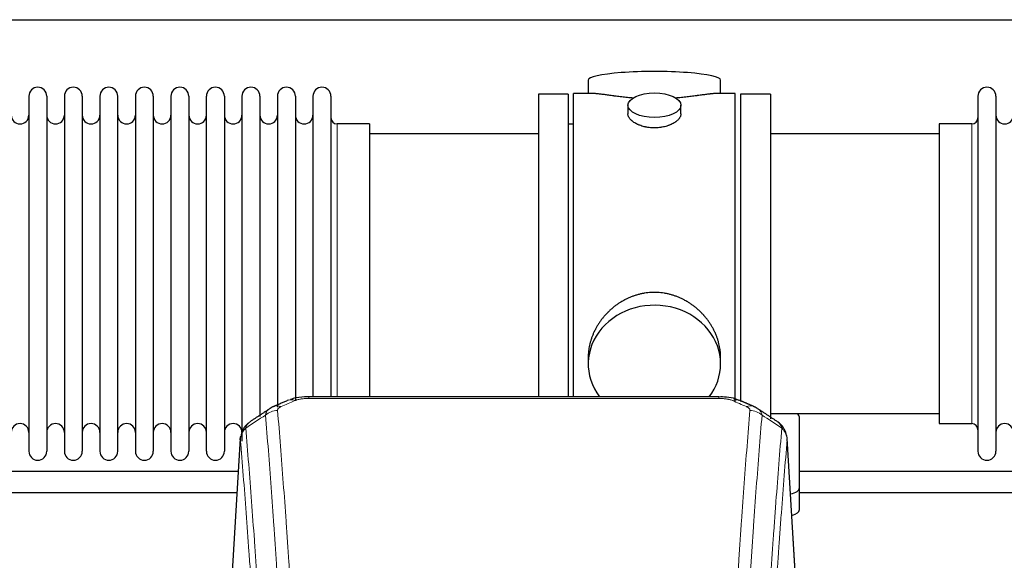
# Model space of a CAD drawing. Header units: inches. Extents: x 0 to 23760, y -13 to 16800.
# Tile 175 of 204: x 17453 to 18013, y 14477 to 14785. Entities that reach past the tile are written whole.
import ezdxf

# ---------------------------------------------------------------- set-up
doc = ezdxf.new("R2010")
doc.units = ezdxf.units.IN
doc.layers.add('254', color=7, linetype='Continuous', true_color=0xffffff)

msp = doc.modelspace()

# ---------------------------------------------------------------- linework, layer by layer
at = {"layer": '254', "color": 2, "linetype": 'Continuous', "lineweight": 25}
for p, q in [((16194.723, 14784.567), (19554.178, 14784.567)), ((17776.583, 14750.225), (17776.583, 14742.604)), ((17851.862, 14742.604), (17851.862, 14750.225)), ((17458.423, 14741.074), (17458.423, 14539.274)), ((17468.623, 14741.074), (17468.623, 14539.274)), ((17478.623, 14741.074), (17478.623, 14539.274)), ((17488.823, 14741.074), (17488.823, 14539.274)), ((17498.823, 14741.074), (17498.823, 14539.274)), ((17509.023, 14539.274), (17509.023, 14741.074)), ((17519.023, 14741.074), (17519.023, 14539.274)), ((17529.223, 14741.074), (17529.223, 14539.274)), ((17539.223, 14741.074), (17539.223, 14686.765)), ((17549.423, 14741.074), (17549.423, 14686.765)), ((17559.423, 14686.765), (17559.423, 14741.074)), ((17569.623, 14741.074), (17569.623, 14686.765)), ((17579.623, 14741.074), (17579.623, 14686.765)), ((17589.823, 14741.074), (17589.823, 14686.765)), ((17599.823, 14741.074), (17599.823, 14686.765)), ((17610.023, 14741.074), (17610.023, 14686.765)), ((17620.023, 14741.074), (17620.023, 14686.765)), ((17630.223, 14741.074), (17630.223, 14686.765)), ((17748.223, 14742.174), (17748.223, 14640.174)), ((17765.223, 14742.174), (17748.223, 14742.174)), ((17765.223, 14742.174), (17765.223, 14640.174)), ((17768.223, 14640.174), (17768.223, 14742.604)), ((17779.569, 14742.604), (17768.223, 14742.604)), ((17860.223, 14742.604), (17848.926, 14742.604)), ((17860.223, 14640.174), (17860.223, 14742.604)), ((17863.223, 14742.174), (17863.223, 14567.584)), ((17880.223, 14742.174), (17863.223, 14742.174)), ((17880.223, 14742.174), (17880.223, 14557.643)), ((17998.223, 14741.074), (17998.223, 14539.274)), ((18008.423, 14741.074), (18008.423, 14539.274)), ((17799.175, 14735.972), (17799.175, 14731.007)), ((17829.27, 14731.029), (17829.27, 14735.972)), ((17652.223, 14725.324), (17633.723, 14725.324)), ((17652.223, 14725.324), (17652.223, 14679.492)), ((17768.223, 14725.174), (17765.223, 14725.174)), ((17976.223, 14725.324), (17976.223, 14555.024)), ((17994.723, 14725.324), (17976.223, 14725.324)), ((17748.223, 14719.674), (17652.223, 14719.674)), ((17976.223, 14719.674), (17880.223, 14719.674)), ((17539.223, 14686.765), (17539.223, 14539.274)), ((17549.423, 14686.765), (17549.423, 14539.274)), ((17559.423, 14539.274), (17559.423, 14686.765)), ((17569.623, 14686.765), (17569.623, 14539.274)), ((17579.623, 14686.765), (17579.623, 14545.016)), ((17589.823, 14686.765), (17589.823, 14559.006)), ((17599.823, 14686.765), (17599.823, 14564.291)), ((17610.023, 14686.765), (17610.023, 14567.984)), ((17620.023, 14686.765), (17620.023, 14570.255)), ((17630.223, 14686.765), (17630.223, 14570.255)), ((17652.223, 14679.492), (17652.223, 14570.255)), ((17748.223, 14640.174), (17748.223, 14570.256)), ((17765.223, 14640.174), (17765.223, 14570.256)), ((17768.223, 14570.254), (17768.223, 14640.174)), ((17860.223, 14567.575), (17860.223, 14640.174)), ((17776.583, 14592.945), (17776.583, 14588.92)), ((17851.862, 14588.92), (17851.862, 14592.944)), ((17850.809, 14570.259), (17617.636, 14570.259)), ((17880.223, 14560.674), (17976.223, 14560.674)), ((17896.723, 14518.575), (17896.723, 14558.649)), ((17976.223, 14555.024), (17994.723, 14555.024)), ((17578.705, 14546.462), (17573.454, 14459.826)), ((17894.991, 14459.826), (17889.74, 14546.463)), ((17896.723, 14506.157), (17896.723, 14518.575))]:
    msp.add_line(p, q, dxfattribs=at)
at = {"layer": '254', "color": 110, "linetype": 'Continuous', "lineweight": 13}
for p, q in [((17633.723, 14725.324), (17633.723, 14679.492)), ((17994.723, 14725.324), (17994.723, 14555.024)), ((17633.723, 14679.492), (17633.723, 14570.255)), ((17617.636, 14570.259), (17617.636, 14569.307)), ((17850.809, 14569.307), (17617.636, 14569.307)), ((17850.809, 14570.257), (17850.809, 14569.307)), ((17578.707, 14545.84), (17573.459, 14459.251)), ((17894.986, 14459.251), (17889.739, 14545.84))]:
    msp.add_line(p, q, dxfattribs=at)
at = {"layer": '254', "color": 2, "linetype": 'Continuous', "lineweight": 25}
for centre, radius, start, end in [((17463.523, 14741.074), 5.1, 0, 180), ((17483.723, 14741.074), 5.1, 0, 180), ((17503.923, 14741.074), 5.1, 0, 180), ((17524.123, 14741.074), 5.1, 0, 180), ((17544.323, 14741.074), 5.1, 0, 180), ((17564.523, 14741.074), 5.1, 0, 180), ((17584.723, 14741.074), 5.1, 0, 180), ((17604.923, 14741.074), 5.1, 0, 180), ((17625.123, 14741.074), 5.1, 0, 180), ((18003.323, 14741.074), 5.1, 0, 180), ((17453.423, 14730.324), 5, 180, 0), ((17473.623, 14730.324), 5, 180, 0), ((17493.823, 14730.324), 5, 180, 0), ((17514.023, 14730.324), 5, 180, 0), ((17534.223, 14730.324), 5, 180, 0), ((17554.423, 14730.324), 5, 180, 0), ((17574.623, 14730.324), 5, 180, 0), ((17594.823, 14730.324), 5, 180, 0), ((17615.023, 14730.324), 5, 180, 0), ((17633.723, 14728.824), 3.5, 180, 270), ((17994.723, 14728.824), 3.5, 270, 0), ((18013.423, 14730.324), 5, 180, 0), ((17453.423, 14550.024), 5, 0, 180), ((17473.623, 14550.024), 5, 0, 180), ((17493.823, 14550.024), 5, 0, 180), ((17514.023, 14550.024), 5, 0, 180), ((17534.223, 14550.024), 5, 0, 180), ((17554.423, 14550.024), 5, 0, 180), ((17574.623, 14550.024), 5, 0, 180), ((17994.723, 14551.524), 3.5, 0, 90), ((18013.423, 14550.024), 5, 0, 180), ((17463.523, 14539.274), 5.1, 180, 0), ((17483.723, 14539.274), 5.1, 180, 0), ((17503.923, 14539.274), 5.1, 180, 0), ((17524.123, 14539.274), 5.1, 180, 0), ((17544.323, 14539.274), 5.1, 180, 0), ((17564.523, 14539.274), 5.1, 180, 0), ((18003.323, 14539.274), 5.1, 180, 0)]:
    msp.add_arc(centre, radius, start, end, dxfattribs=at)
for centre, major_axis, ratio, start_param, end_param in [((17814.223, 14750.225), (37.64, 0), 0.1305262, 0, 3.1415927), ((17814.223, 14588.92), (37.64, 0), 0.8870108, 0, 3.7346664), ((17814.223, 14588.92), (37.64, 0), 0.8870108, 5.6900133, 6.2831853), ((17888.723, 14558.649), (-8, 0), 0.4617486, 3.1415927, 3.722063), ((17888.723, 14518.575), (-8, 0), 0.4617486, 1.9439586, 3.1415927), ((17888.723, 14506.157), (-8, 0), 0.4617486, 2.0459273, 3.1415927)]:
    msp.add_ellipse(centre, major_axis=major_axis, ratio=ratio, start_param=start_param, end_param=end_param, dxfattribs=at)
msp.add_ellipse((17814.223, 14735.972), major_axis=(15.048, 0), ratio=0.4617486, dxfattribs=at)
at = {"layer": '254', "color": 110, "linetype": 'Continuous', "lineweight": 13}
for centre, major_axis, ratio, start_param, end_param in [((17609.878, 14559.097), (3.953, -9.186), 0.6419268, 2.5510147, 3.1418997), ((17858.567, 14559.097), (-3.953, -9.186), 0.6419268, 3.1410059, 3.7321706), ((17599.897, 14553.446), (-9.964, -0.842), 0.9013977, 4.6363308, 5.3961502), ((17601.869, 14555.639), (3.975, -9.176), 0.6408251, 2.5472213, 3.141301), ((17866.576, 14555.639), (3.975, 9.176), 0.6408251, 0.0010737, 0.5943713), ((17868.548, 14553.446), (-9.964, 0.842), 0.9013977, 4.0286278, 4.7884472)]:
    msp.add_ellipse(centre, major_axis=major_axis, ratio=ratio, start_param=start_param, end_param=end_param, dxfattribs=at)
at = {"layer": '254', "color": 2, "linetype": 'Continuous', "lineweight": 25}
for points, knots in [([(17802.351, 14740.016), (17802.348, 14740.016), (17802.346, 14740.016), (17802.27, 14740.022), (17802.196, 14740.028), (17802.048, 14740.04), (17801.828, 14740.058), (17801.022, 14740.125), (17799.727, 14740.241), (17798.045, 14740.409), (17796.408, 14740.586), (17794.814, 14740.771), (17793.265, 14740.961), (17792.261, 14741.09), (17791.643, 14741.171), (17791.52, 14741.187), (17791.275, 14741.219), (17790.91, 14741.267), (17790.551, 14741.315), (17789.841, 14741.41), (17788.917, 14741.535), (17787.596, 14741.716), (17786.338, 14741.887), (17785.144, 14742.046), (17784.39, 14742.142), (17783.841, 14742.21), (17783.57, 14742.243), (17783.306, 14742.275), (17783.131, 14742.295), (17783.044, 14742.305), (17782.614, 14742.354), (17781.955, 14742.426), (17781.046, 14742.51), (17780.218, 14742.57), (17779.581, 14742.598), (17779.226, 14742.604), (17779.103, 14742.604)], [0, 0, 0, 0, 0.0002215, 0.0002215, 0.0071429, 0.0071429, 0.0140642, 0.027907, 0.083278, 0.1386489, 0.1940199, 0.2493909, 0.3047619, 0.3601329, 0.3601329, 0.3739756, 0.3739756, 0.3878184, 0.4155039, 0.4155039, 0.4708749, 0.5262458, 0.5816168, 0.6369878, 0.6923588, 0.6923588, 0.7200443, 0.733887, 0.733887, 0.7477298, 0.7477298, 0.8031008, 0.8584718, 0.9138427, 0.9692137, 1, 1, 1, 1]), ([(17849.347, 14742.604), (17849.223, 14742.604), (17848.866, 14742.598), (17848.225, 14742.57), (17847.392, 14742.51), (17846.782, 14742.453), (17846.383, 14742.413), (17846.302, 14742.404), (17846.139, 14742.387), (17845.893, 14742.361), (17845.641, 14742.333), (17845.127, 14742.274), (17844.419, 14742.189), (17843.291, 14742.044), (17842.097, 14741.885), (17840.835, 14741.714), (17839.95, 14741.593), (17839.268, 14741.5), (17838.923, 14741.453), (17838.571, 14741.406), (17838.336, 14741.374), (17838.217, 14741.358), (17837.623, 14741.278), (17836.655, 14741.15), (17835.158, 14740.958), (17833.614, 14740.769), (17832.024, 14740.584), (17830.385, 14740.407), (17829.261, 14740.295), (17828.405, 14740.215), (17827.975, 14740.175), (17827.539, 14740.136), (17827.32, 14740.117), (17827.247, 14740.111), (17827.101, 14740.099), (17826.814, 14740.074), (17826.526, 14740.05), (17826.311, 14740.033)], [0, 0, 0, 0, 0.0313476, 0.0871263, 0.142905, 0.1986836, 0.1986836, 0.2126283, 0.2126283, 0.226573, 0.2544623, 0.2544623, 0.310241, 0.3660196, 0.4217983, 0.477577, 0.5333556, 0.5333556, 0.561245, 0.5751896, 0.5751896, 0.5891343, 0.5891343, 0.644913, 0.7006917, 0.7564703, 0.812249, 0.8680277, 0.9238063, 0.9238063, 0.9516957, 0.9656403, 0.9656403, 0.9726127, 0.9726127, 0.979585, 1, 1, 1, 1]), ([(17814.223, 14723.097), (17813.725, 14723.097), (17813.231, 14723.111), (17812.252, 14723.169), (17811.767, 14723.212), (17810.805, 14723.325), (17810.327, 14723.395), (17809.736, 14723.501), (17809.559, 14723.533), (17809.383, 14723.568), (17809.265, 14723.592), (17809.207, 14723.604), (17808.915, 14723.665), (17808.684, 14723.718), (17808.001, 14723.883), (17807.557, 14724.005), (17806.693, 14724.272), (17806.273, 14724.417), (17805.66, 14724.65), (17805.459, 14724.731), (17805.161, 14724.856), (17805.062, 14724.899), (17804.916, 14724.963), (17804.867, 14724.985), (17804.77, 14725.029), (17804.337, 14725.227), (17803.928, 14725.435), (17803.235, 14725.819), (17802.906, 14726.018), (17802.284, 14726.431), (17801.991, 14726.644), (17801.647, 14726.919), (17801.579, 14726.974), (17801.446, 14727.085), (17801.381, 14727.141), (17801.19, 14727.31), (17801.069, 14727.423), (17800.721, 14727.763), (17800.511, 14727.993), (17800.136, 14728.456), (17799.97, 14728.689), (17799.755, 14729.043), (17799.689, 14729.161), (17799.613, 14729.309), (17799.599, 14729.339), (17799.57, 14729.398), (17799.556, 14729.428), (17799.515, 14729.517), (17799.489, 14729.577), (17799.368, 14729.873), (17799.296, 14730.107), (17799.199, 14730.571), (17799.175, 14730.8), (17799.175, 14731.03), (17799.175, 14731.033), (17799.175, 14731.036)], [0, 0, 0, 0, 0.0624454, 0.0624454, 0.1248907, 0.1248907, 0.1873361, 0.1873361, 0.2029474, 0.2107531, 0.2107531, 0.2185588, 0.2185588, 0.2497814, 0.2497814, 0.3122268, 0.3122268, 0.3746722, 0.3746722, 0.4058948, 0.4058948, 0.4215062, 0.4215062, 0.4293119, 0.4293119, 0.4371175, 0.4995629, 0.4995629, 0.5620082, 0.5620082, 0.6244536, 0.6244536, 0.6400649, 0.6400649, 0.6556763, 0.6556763, 0.686899, 0.686899, 0.7493443, 0.7493443, 0.8117897, 0.8117897, 0.8430124, 0.8430124, 0.850818, 0.850818, 0.8586237, 0.8586237, 0.874235, 0.874235, 0.9366804, 0.9366804, 0.9991258, 0.9991258, 1, 1, 1, 1]), ([(17829.27, 14731.033), (17829.271, 14730.804), (17829.246, 14730.575), (17829.151, 14730.112), (17829.079, 14729.879), (17828.888, 14729.41), (17828.769, 14729.174), (17828.59, 14728.878), (17828.553, 14728.819), (17828.495, 14728.73), (17828.475, 14728.701), (17828.435, 14728.641), (17828.332, 14728.493), (17828.221, 14728.347), (17827.938, 14727.997), (17827.729, 14727.768), (17827.267, 14727.315), (17827.016, 14727.093), (17826.606, 14726.765), (17826.465, 14726.657), (17826.244, 14726.496), (17826.169, 14726.442), (17826.017, 14726.336), (17825.939, 14726.284), (17825.547, 14726.023), (17825.217, 14725.823), (17824.525, 14725.438), (17824.163, 14725.254), (17823.406, 14724.904), (17823.011, 14724.737), (17822.549, 14724.56), (17822.497, 14724.541), (17822.393, 14724.502), (17822.341, 14724.483), (17822.184, 14724.426), (17821.868, 14724.314), (17821.546, 14724.208), (17820.896, 14724.007), (17820.454, 14723.885), (17819.549, 14723.666), (17819.087, 14723.568), (17818.38, 14723.442), (17818.142, 14723.403), (17817.781, 14723.349), (17817.66, 14723.332), (17817.417, 14723.3), (17817.296, 14723.284), (17816.688, 14723.212), (17816.199, 14723.169), (17815.215, 14723.111), (17814.72, 14723.097), (17814.223, 14723.097)], [0, 0, 0, 0, 0.0621483, 0.0621483, 0.1246718, 0.1246718, 0.1871952, 0.1871952, 0.2028261, 0.2028261, 0.2106415, 0.2106415, 0.2184569, 0.2497186, 0.2497186, 0.3122421, 0.3122421, 0.3747655, 0.3747655, 0.4060273, 0.4060273, 0.4216581, 0.4216581, 0.437289, 0.437289, 0.4998124, 0.4998124, 0.5623359, 0.5623359, 0.6248593, 0.6248593, 0.6326748, 0.6326748, 0.6404902, 0.6404902, 0.656121, 0.6873828, 0.6873828, 0.7499062, 0.7499062, 0.8124297, 0.8124297, 0.8436914, 0.8436914, 0.8593222, 0.8593222, 0.8749531, 0.8749531, 0.9374766, 0.9374766, 1, 1, 1, 1]), ([(17851.862, 14592.908), (17851.862, 14593.441), (17851.847, 14593.977), (17851.802, 14594.796), (17851.778, 14595.146), (17851.748, 14595.497), (17851.736, 14595.638), (17851.729, 14595.708), (17851.709, 14595.919), (17851.636, 14596.623), (17851.463, 14597.887), (17851.143, 14599.564), (17850.734, 14601.233), (17850.238, 14602.895), (17849.655, 14604.548), (17849.207, 14605.645), (17848.908, 14606.328), (17848.848, 14606.464), (17848.725, 14606.737), (17848.538, 14607.144), (17848.344, 14607.548), (17847.946, 14608.351), (17847.39, 14609.41), (17846.481, 14610.961), (17845.499, 14612.476), (17844.442, 14613.954), (17843.688, 14614.913), (17843.103, 14615.623), (17842.905, 14615.858), (17842.603, 14616.208), (17842.501, 14616.324), (17842.297, 14616.555), (17841.784, 14617.13), (17840.833, 14618.135), (17839.508, 14619.414), (17838.127, 14620.631), (17836.69, 14621.785), (17835.195, 14622.875), (17834.16, 14623.558), (17833.368, 14624.053), (17833.102, 14624.216), (17832.766, 14624.415), (17832.699, 14624.455), (17832.564, 14624.534), (17832.361, 14624.651), (17831.616, 14625.075), (17830.381, 14625.729), (17828.701, 14626.516), (17826.988, 14627.218), (17825.242, 14627.834), (17823.462, 14628.362), (17822.253, 14628.654), (17821.337, 14628.85), (17821.03, 14628.912), (17820.645, 14628.984), (17820.568, 14628.998), (17820.414, 14629.026), (17820.182, 14629.067), (17819.333, 14629.208), (17817.943, 14629.393), (17816.09, 14629.54), (17814.236, 14629.59), (17812.382, 14629.541), (17810.527, 14629.395), (17809.29, 14629.232), (17808.517, 14629.109), (17808.362, 14629.083), (17808.053, 14629.03), (17807.591, 14628.947), (17807.131, 14628.855), (17806.216, 14628.66), (17805.006, 14628.368), (17803.224, 14627.84), (17801.473, 14627.224), (17799.753, 14626.52), (17798.626, 14625.992), (17797.789, 14625.575), (17797.512, 14625.432), (17797.166, 14625.249), (17797.028, 14625.176), (17796.753, 14625.027), (17796.002, 14624.611), (17794.8, 14623.897), (17793.252, 14622.876), (17791.758, 14621.787), (17790.319, 14620.631), (17788.932, 14619.409), (17788.044, 14618.551), (17787.554, 14618.056), (17787.5, 14618.001), (17787.392, 14617.89), (17787.338, 14617.835), (17787.176, 14617.668), (17786.856, 14617.333), (17786.543, 14616.994), (17785.926, 14616.31), (17785.127, 14615.383), (17784.002, 14613.951), (17782.948, 14612.479), (17781.966, 14610.965), (17781.056, 14609.411), (17780.498, 14608.349), (17780.165, 14607.676), (17780.099, 14607.541), (17779.969, 14607.271), (17779.777, 14606.865), (17779.594, 14606.458), (17779.238, 14605.642), (17778.792, 14604.551), (17778.21, 14602.904), (17777.714, 14601.246), (17777.306, 14599.579), (17776.985, 14597.902), (17776.83, 14596.778), (17776.752, 14596.074), (17776.738, 14595.932), (17776.711, 14595.651), (17776.673, 14595.229), (17776.644, 14594.81), (17776.599, 14593.985), (17776.583, 14593.442), (17776.583, 14592.903)], [0, 0, 0, 0, 0.0151373, 0.0151373, 0.0229562, 0.0249109, 0.0249109, 0.0268656, 0.0268656, 0.030775, 0.0464127, 0.0620504, 0.0776881, 0.0933258, 0.1089635, 0.1246012, 0.1246012, 0.1285107, 0.1285107, 0.1324201, 0.1402389, 0.1402389, 0.1558766, 0.1715144, 0.1871521, 0.2027898, 0.2184275, 0.2184275, 0.2262463, 0.2262463, 0.2301558, 0.2301558, 0.2340652, 0.2497029, 0.2653406, 0.2809783, 0.296616, 0.3122537, 0.3278914, 0.3278914, 0.3357103, 0.3357103, 0.337665, 0.337665, 0.3396197, 0.3435291, 0.3591668, 0.3748045, 0.3904422, 0.4060799, 0.4217176, 0.4373554, 0.4373554, 0.4451742, 0.4451742, 0.4471289, 0.4471289, 0.4490836, 0.4529931, 0.4686308, 0.4842685, 0.4999062, 0.5155439, 0.5311816, 0.5468193, 0.5468193, 0.5507287, 0.5507287, 0.5546381, 0.562457, 0.562457, 0.5780947, 0.5937324, 0.6093701, 0.6250078, 0.6406455, 0.6406455, 0.6484644, 0.6484644, 0.6504191, 0.6523738, 0.6562832, 0.6719209, 0.6875586, 0.7031963, 0.7188341, 0.7344718, 0.7501095, 0.7501095, 0.7520642, 0.7520642, 0.7540189, 0.7540189, 0.7579283, 0.7657472, 0.7657472, 0.7813849, 0.7970226, 0.8126603, 0.828298, 0.8439357, 0.8595734, 0.8595734, 0.8634828, 0.8634828, 0.8673923, 0.8752111, 0.8752111, 0.8908488, 0.9064865, 0.9221242, 0.9377619, 0.9533996, 0.9690373, 0.9690373, 0.9729468, 0.9729468, 0.9768562, 0.984675, 0.984675, 1, 1, 1, 1]), ([(17618.936, 14570.242), (17617.709, 14570.284), (17614.266, 14570.205), (17610.188, 14569.841), (17607.687, 14568.873), (17607.184, 14568.648)], [0, 0, 0, 0, 0.2995251, 0.855667, 1, 1, 1, 1]), ([(17862.452, 14568.149), (17861.838, 14568.475), (17859.608, 14569.495), (17855.619, 14570.107), (17852.306, 14570.208), (17850.807, 14570.131)], [0, 0, 0, 0, 0.1809069, 0.6396874, 1, 1, 1, 1]), ([(17583.648, 14555.651), (17583.128, 14555.278), (17582.07, 14554.369), (17580.707, 14552.586), (17579.653, 14550.431), (17579.237, 14548.905), (17579.102, 14548.131)], [0, 0, 0, 0, 0.2123708, 0.4683651, 0.7393635, 1, 1, 1, 1]), ([(17889.657, 14547.124), (17889.545, 14548.073), (17889.102, 14549.912), (17887.809, 14552.528), (17886.128, 14554.625), (17884.837, 14555.668), (17884.216, 14556.089)], [0, 0, 0, 0, 0.2790385, 0.5536712, 0.8024065, 1, 1, 1, 1]), ([(17578.707, 14545.84), (17578.706, 14545.852), (17578.705, 14545.876), (17578.703, 14545.911), (17578.701, 14545.946), (17578.7, 14545.981), (17578.699, 14546.016), (17578.698, 14546.051), (17578.697, 14546.086), (17578.697, 14546.121), (17578.696, 14546.155), (17578.696, 14546.19), (17578.697, 14546.225), (17578.697, 14546.26), (17578.698, 14546.294), (17578.699, 14546.329), (17578.7, 14546.363), (17578.702, 14546.397), (17578.703, 14546.432), (17578.705, 14546.466), (17578.707, 14546.5), (17578.71, 14546.534), (17578.712, 14546.569), (17578.715, 14546.603), (17578.718, 14546.637), (17578.721, 14546.67), (17578.725, 14546.704), (17578.729, 14546.738), (17578.733, 14546.772), (17578.737, 14546.806), (17578.741, 14546.839), (17578.746, 14546.873), (17578.751, 14546.906), (17578.756, 14546.94), (17578.761, 14546.973), (17578.767, 14547.006), (17578.773, 14547.039), (17578.779, 14547.073), (17578.785, 14547.106), (17578.792, 14547.139), (17578.798, 14547.172), (17578.805, 14547.205), (17578.812, 14547.237), (17578.82, 14547.27), (17578.827, 14547.303), (17578.835, 14547.336), (17578.843, 14547.368), (17578.851, 14547.401), (17578.86, 14547.433), (17578.869, 14547.465), (17578.878, 14547.498), (17578.887, 14547.53), (17578.896, 14547.562), (17578.906, 14547.594), (17578.915, 14547.626), (17578.925, 14547.658), (17578.936, 14547.69), (17578.946, 14547.722), (17578.957, 14547.754), (17578.968, 14547.785), (17578.979, 14547.817), (17578.99, 14547.848), (17579.002, 14547.88), (17579.013, 14547.911), (17579.023, 14547.937), (17579.029, 14547.953), (17579.031, 14547.958)], [0, 0, 0, 0, 0.0160287, 0.0320483, 0.0480589, 0.0640604, 0.080053, 0.0960364, 0.1120109, 0.1279763, 0.1439327, 0.1598801, 0.1758184, 0.1917478, 0.2076681, 0.2235794, 0.2394817, 0.255375, 0.2712593, 0.2871346, 0.3030009, 0.3188582, 0.3347065, 0.3505458, 0.3663762, 0.3821975, 0.3980099, 0.4138133, 0.4296077, 0.4453931, 0.4611696, 0.4769371, 0.4926957, 0.5084453, 0.5241859, 0.5399176, 0.5556403, 0.5713541, 0.5870589, 0.6027548, 0.6184418, 0.6341198, 0.6497889, 0.6654491, 0.6811003, 0.6967426, 0.712376, 0.7280004, 0.743616, 0.7592226, 0.7748203, 0.7904091, 0.8059891, 0.8215601, 0.8371222, 0.8526754, 0.8682197, 0.8837552, 0.8992817, 0.9147994, 0.9303082, 0.9458081, 0.9612991, 0.9767813, 0.9922546, 1, 1, 1, 1]), ([(17577.588, 14527.885), (17561.041, 14527.885), (17515.696, 14527.885), (17444.123, 14527.885), (17380.393, 14527.885), (17345.462, 14527.885), (17336.758, 14527.885)], [0, 0, 0, 0, 0.2061192, 0.5648663, 0.8915757, 1, 1, 1, 1]), ([(17336.758, 14515.885), (17372.348, 14515.885), (17452.391, 14515.885), (17532.433, 14515.885), (17576.885, 14515.885)], [0, 0, 0, 0, 0.4446429, 1, 1, 1, 1])]:
    msp.add_open_spline(points, degree=3, knots=knots, dxfattribs=at)
for points, degree in [([(17605.925, 14568.279), (17597.895, 14564.81)], 1), ([(17870.551, 14564.815), (17866.535, 14566.557), (17862.521, 14568.275)], 2), ([(17595.504, 14563.536), (17589.875, 14559.815), (17584.253, 14556.105)], 2), ([(17597.925, 14564.743), (17596.563, 14564.44), (17595.574, 14563.51)], 2), ([(17872.864, 14563.474), (17871.832, 14564.375), (17870.509, 14564.734)], 2), ([(17884.193, 14556.104), (17878.578, 14559.81), (17872.956, 14563.527)], 2), ([(18137.613, 14527.885), (18057.324, 14527.885), (17977.036, 14527.885), (17896.747, 14527.885)], 3), ([(17896.747, 14515.885), (17976.789, 14515.885), (18056.832, 14515.885), (18136.874, 14515.885)], 3)]:
    msp.add_open_spline(points, degree=degree, dxfattribs=at)
at = {"layer": '254', "color": 110, "linetype": 'Continuous', "lineweight": 13}
for points in [[(17609.878, 14568.139), (17607.209, 14566.986), (17604.539, 14565.829), (17601.869, 14564.668)], [(17866.576, 14564.668), (17863.906, 14565.829), (17861.237, 14566.986), (17858.567, 14568.139)], [(17593.014, 14559.877), (17589.262, 14557.401), (17585.511, 14554.927), (17581.762, 14552.456)], [(17886.683, 14552.456), (17882.934, 14554.927), (17879.184, 14557.401), (17875.431, 14559.877)]]:
    msp.add_open_spline(points, degree=3, dxfattribs=at)
for points, knots in [([(17609.878, 14568.139), (17610.003, 14568.194), (17610.133, 14568.246), (17610.335, 14568.321), (17610.403, 14568.346), (17610.541, 14568.394), (17610.61, 14568.417), (17610.963, 14568.531), (17611.257, 14568.614), (17611.867, 14568.764), (17612.183, 14568.832), (17612.591, 14568.907), (17612.673, 14568.922), (17612.838, 14568.95), (17612.92, 14568.964), (17613.169, 14569.003), (17613.335, 14569.028), (17613.836, 14569.096), (17614.173, 14569.134), (17614.853, 14569.199), (17615.195, 14569.225), (17615.885, 14569.267), (17616.232, 14569.282), (17616.931, 14569.302), (17617.283, 14569.307), (17617.636, 14569.307)], [0, 0, 0, 0, 0.0625, 0.0625, 0.09375, 0.09375, 0.125, 0.125, 0.25, 0.25, 0.375, 0.375, 0.40625, 0.40625, 0.4375, 0.4375, 0.5, 0.5, 0.625, 0.625, 0.75, 0.75, 0.875, 0.875, 1, 1, 1, 1]), ([(17850.809, 14569.307), (17851.163, 14569.307), (17851.516, 14569.302), (17851.957, 14569.289), (17852.045, 14569.286), (17852.221, 14569.28), (17852.309, 14569.276), (17852.573, 14569.265), (17852.747, 14569.255), (17853.27, 14569.224), (17853.614, 14569.197), (17854.297, 14569.132), (17854.635, 14569.093), (17855.302, 14569.001), (17855.632, 14568.949), (17855.998, 14568.88), (17856.038, 14568.873), (17856.119, 14568.857), (17856.239, 14568.833), (17856.517, 14568.776), (17856.749, 14568.722), (17857.203, 14568.61), (17857.495, 14568.528), (17858.051, 14568.346), (17858.317, 14568.248), (17858.567, 14568.139)], [0, 0, 0, 0, 0.125, 0.125, 0.15625, 0.15625, 0.1875, 0.1875, 0.25, 0.25, 0.375, 0.375, 0.5, 0.5, 0.625, 0.625, 0.640625, 0.640625, 0.65625, 0.6875, 0.75, 0.75, 0.875, 0.875, 1, 1, 1, 1]), ([(17593.014, 14559.877), (17593.05, 14560.121), (17593.104, 14560.36), (17593.192, 14560.651), (17593.21, 14560.708), (17593.25, 14560.823), (17593.271, 14560.88), (17593.337, 14561.05), (17593.385, 14561.161), (17593.541, 14561.489), (17593.783, 14561.911), (17594.09, 14562.303), (17594.346, 14562.585), (17594.458, 14562.701), (17594.577, 14562.813), (17594.625, 14562.858), (17594.649, 14562.88), (17594.722, 14562.946), (17594.772, 14562.989), (17595.026, 14563.204), (17595.245, 14563.366), (17595.486, 14563.524), (17595.495, 14563.53), (17595.504, 14563.536)], [0, 0, 0, 0, 0.1656246, 0.1656246, 0.2070308, 0.2070308, 0.2484369, 0.2484369, 0.3312492, 0.3312492, 0.4968738, 0.6624984, 0.6624984, 0.7453108, 0.7660138, 0.7660138, 0.7867169, 0.7867169, 0.8281231, 0.8281231, 0.9937477, 0.9937477, 1, 1, 1, 1]), ([(17599.897, 14562.466), (17599.889, 14562.568), (17599.891, 14562.67), (17599.908, 14562.798), (17599.912, 14562.823), (17599.922, 14562.874), (17599.928, 14562.899), (17599.947, 14562.975), (17599.962, 14563.026), (17600.017, 14563.176), (17600.066, 14563.274), (17600.186, 14563.469), (17600.258, 14563.565), (17600.385, 14563.706), (17600.43, 14563.753), (17600.502, 14563.823), (17600.527, 14563.846), (17600.578, 14563.892), (17600.604, 14563.914), (17600.739, 14564.027), (17600.857, 14564.115), (17601.113, 14564.283), (17601.251, 14564.364), (17601.546, 14564.52), (17601.703, 14564.596), (17601.869, 14564.668)], [0, 0, 0, 0, 0.125, 0.125, 0.15625, 0.15625, 0.1875, 0.1875, 0.25, 0.25, 0.375, 0.375, 0.5, 0.5, 0.5625, 0.5625, 0.59375, 0.59375, 0.625, 0.625, 0.75, 0.75, 0.875, 0.875, 1, 1, 1, 1]), ([(17599.897, 14562.466), (17600.455, 14555.846), (17601.555, 14542.356), (17603.163, 14521.372), (17604.205, 14506.882), (17604.976, 14495.828), (17605.358, 14490.254), (17605.737, 14484.609), (17605.988, 14480.831), (17606.113, 14478.934), (17606.737, 14469.409), (17607.228, 14461.668), (17607.953, 14449.873), (17608.193, 14445.911), (17608.669, 14437.928), (17608.905, 14433.907), (17609.607, 14421.754), (17610.528, 14405.312), (17611.418, 14388.393), (17611.856, 14379.815)], [0, 0, 0, 0, 0.125, 0.25, 0.375, 0.375, 0.4375, 0.46875, 0.46875, 0.5, 0.5, 0.625, 0.625, 0.6875, 0.6875, 0.75, 0.75, 0.875, 1, 1, 1, 1]), ([(17856.59, 14379.815), (17857.027, 14388.393), (17857.918, 14405.312), (17858.838, 14421.754), (17859.54, 14433.907), (17859.776, 14437.928), (17860.252, 14445.911), (17860.492, 14449.873), (17861.217, 14461.668), (17861.708, 14469.409), (17862.332, 14478.934), (17862.457, 14480.831), (17862.709, 14484.609), (17863.087, 14490.254), (17863.469, 14495.828), (17864.24, 14506.882), (17865.282, 14521.372), (17866.89, 14542.356), (17867.991, 14555.846), (17868.548, 14562.466)], [0, 0, 0, 0, 0.125, 0.25, 0.25, 0.3125, 0.3125, 0.375, 0.375, 0.5, 0.5, 0.53125, 0.53125, 0.5625, 0.625, 0.625, 0.75, 0.875, 1, 1, 1, 1]), ([(17866.576, 14564.668), (17866.742, 14564.596), (17866.9, 14564.52), (17867.086, 14564.421), (17867.123, 14564.401), (17867.195, 14564.361), (17867.231, 14564.34), (17867.335, 14564.279), (17867.402, 14564.237), (17867.595, 14564.11), (17867.829, 14563.936), (17868.02, 14563.752), (17868.146, 14563.611), (17868.185, 14563.563), (17868.239, 14563.491), (17868.257, 14563.466), (17868.29, 14563.417), (17868.306, 14563.393), (17868.382, 14563.27), (17868.43, 14563.171), (17868.503, 14562.972), (17868.527, 14562.872), (17868.554, 14562.67), (17868.557, 14562.568), (17868.548, 14562.466)], [0, 0, 0, 0, 0.125, 0.125, 0.15625, 0.15625, 0.1875, 0.1875, 0.25, 0.25, 0.375, 0.5, 0.5, 0.5625, 0.5625, 0.59375, 0.59375, 0.625, 0.625, 0.75, 0.75, 0.875, 0.875, 1, 1, 1, 1]), ([(17872.946, 14563.533), (17872.955, 14563.527), (17872.965, 14563.52), (17873.207, 14563.361), (17873.642, 14563.037), (17874.015, 14562.678), (17874.271, 14562.396), (17874.352, 14562.3), (17874.468, 14562.152), (17874.506, 14562.102), (17874.579, 14562.001), (17874.615, 14561.951), (17874.787, 14561.695), (17874.908, 14561.483), (17875.115, 14561.047), (17875.289, 14560.597), (17875.395, 14560.121), (17875.431, 14559.877)], [0, 0, 0, 0, 0.0068075, 0.0068075, 0.1723396, 0.3378717, 0.3378717, 0.4206377, 0.4206377, 0.4620207, 0.4620207, 0.5034038, 0.5034038, 0.6689358, 0.6689358, 0.8344679, 1, 1, 1, 1]), ([(17581.762, 14552.456), (17581.891, 14552.981), (17582.07, 14553.47), (17582.526, 14554.368), (17582.804, 14554.777), (17583.291, 14555.323), (17583.466, 14555.494), (17583.832, 14555.808), (17584.022, 14555.952), (17584.223, 14556.085)], [0, 0, 0, 0, 0.335226, 0.335226, 0.6704519, 0.6704519, 0.8380649, 0.8380649, 1, 1, 1, 1]), ([(17604.988, 14377.438), (17604.55, 14386.007), (17603.658, 14402.906), (17602.736, 14419.328), (17602.033, 14431.467), (17601.797, 14435.483), (17601.321, 14443.457), (17601.081, 14447.414), (17600.354, 14459.195), (17599.862, 14466.928), (17599.238, 14476.441), (17599.113, 14478.336), (17598.861, 14482.11), (17598.482, 14487.748), (17598.099, 14493.315), (17597.328, 14504.357), (17596.284, 14518.829), (17594.674, 14539.79), (17593.572, 14553.264), (17593.014, 14559.877)], [0, 0, 0, 0, 0.125, 0.25, 0.25, 0.3125, 0.3125, 0.375, 0.375, 0.5, 0.5, 0.53125, 0.53125, 0.5625, 0.625, 0.625, 0.75, 0.875, 1, 1, 1, 1]), ([(17875.431, 14559.877), (17874.873, 14553.264), (17873.771, 14539.79), (17872.161, 14518.829), (17871.118, 14504.357), (17870.346, 14493.315), (17869.963, 14487.748), (17869.584, 14482.11), (17869.333, 14478.336), (17869.207, 14476.441), (17868.583, 14466.928), (17868.091, 14459.195), (17867.365, 14447.414), (17867.124, 14443.457), (17866.648, 14435.483), (17866.412, 14431.467), (17865.709, 14419.328), (17864.787, 14402.906), (17863.895, 14386.007), (17863.457, 14377.438)], [0, 0, 0, 0, 0.125, 0.25, 0.375, 0.375, 0.4375, 0.46875, 0.46875, 0.5, 0.5, 0.625, 0.625, 0.6875, 0.6875, 0.75, 0.75, 0.875, 1, 1, 1, 1]), ([(17884.223, 14556.084), (17884.424, 14555.951), (17884.614, 14555.808), (17884.979, 14555.494), (17885.154, 14555.323), (17885.642, 14554.777), (17885.919, 14554.368), (17886.376, 14553.47), (17886.554, 14552.981), (17886.683, 14552.456)], [0, 0, 0, 0, 0.1617419, 0.1617419, 0.3293935, 0.3293935, 0.6646968, 0.6646968, 1, 1, 1, 1]), ([(17578.707, 14545.84), (17578.736, 14546.446), (17578.826, 14547.052), (17579.049, 14547.945), (17579.138, 14548.24), (17579.344, 14548.822), (17579.461, 14549.109), (17579.723, 14549.673), (17579.867, 14549.95), (17580.181, 14550.491), (17580.351, 14550.756), (17580.715, 14551.269), (17580.909, 14551.519), (17581.319, 14552.001), (17581.536, 14552.233), (17581.762, 14552.456)], [0, 0, 0, 0, 0.25, 0.25, 0.375, 0.375, 0.5, 0.5, 0.625, 0.625, 0.75, 0.75, 0.875, 0.875, 1, 1, 1, 1]), ([(17581.762, 14552.456), (17582.334, 14545.765), (17583.461, 14532.123), (17585.106, 14510.881), (17586.173, 14496.202), (17586.961, 14484.999), (17587.352, 14479.348), (17587.804, 14472.671), (17587.996, 14469.791), (17588.124, 14467.867), (17588.188, 14466.903), (17588.507, 14462.073), (17588.887, 14456.23), (17589.325, 14449.33), (17589.511, 14446.355), (17589.635, 14444.368), (17589.697, 14443.372), (17590.253, 14434.394), (17591.226, 14418.186), (17592.637, 14393.134), (17593.545, 14375.938), (17593.991, 14367.216)], [0, 0, 0, 0, 0.125, 0.25, 0.375, 0.375, 0.4375, 0.46875, 0.484375, 0.484375, 0.5, 0.5, 0.5625, 0.59375, 0.609375, 0.609375, 0.625, 0.625, 0.75, 0.875, 1, 1, 1, 1]), ([(17874.454, 14367.216), (17874.51, 14368.306), (17874.566, 14369.395), (17874.678, 14371.568), (17874.846, 14374.821), (17875.242, 14382.371), (17875.585, 14388.772), (17876.278, 14401.482), (17877.219, 14418.18), (17878.677, 14442.481), (17879.682, 14458.185), (17880.255, 14466.879), (17880.319, 14467.843), (17880.447, 14469.768), (17880.64, 14472.648), (17881.091, 14479.326), (17881.483, 14484.979), (17881.811, 14489.649), (17881.877, 14490.582), (17882.009, 14492.442), (17882.207, 14495.226), (17882.672, 14501.679), (17883.075, 14507.138), (17883.887, 14517.957), (17884.984, 14532.122), (17886.112, 14545.765), (17886.683, 14552.456)], [0, 0, 0, 0, 0.015625, 0.015625, 0.03125, 0.0625, 0.125, 0.125, 0.25, 0.375, 0.5, 0.5, 0.515625, 0.515625, 0.53125, 0.5625, 0.625, 0.625, 0.640625, 0.640625, 0.65625, 0.6875, 0.75, 0.75, 0.875, 1, 1, 1, 1]), ([(17886.683, 14552.456), (17886.91, 14552.233), (17887.126, 14552.001), (17887.536, 14551.519), (17887.73, 14551.269), (17888.094, 14550.756), (17888.264, 14550.491), (17888.578, 14549.95), (17888.723, 14549.673), (17888.984, 14549.109), (17889.101, 14548.822), (17889.307, 14548.24), (17889.396, 14547.945), (17889.619, 14547.052), (17889.709, 14546.446), (17889.739, 14545.84)], [0, 0, 0, 0, 0.125, 0.125, 0.25, 0.25, 0.375, 0.375, 0.5, 0.5, 0.625, 0.625, 0.75, 0.75, 1, 1, 1, 1]), ([(17590.902, 14361.154), (17590.457, 14369.849), (17589.551, 14386.99), (17588.144, 14411.965), (17587.174, 14428.122), (17586.62, 14437.073), (17586.558, 14438.066), (17586.434, 14440.047), (17586.248, 14443.013), (17585.812, 14449.892), (17585.433, 14455.718), (17585.115, 14460.533), (17585.051, 14461.494), (17584.924, 14463.413), (17584.732, 14466.284), (17584.281, 14472.941), (17583.891, 14478.575), (17583.105, 14489.746), (17582.042, 14504.382), (17580.401, 14525.563), (17579.277, 14539.168), (17578.707, 14545.84)], [0, 0, 0, 0, 0.125, 0.25, 0.375, 0.375, 0.390625, 0.390625, 0.40625, 0.4375, 0.5, 0.5, 0.515625, 0.515625, 0.53125, 0.5625, 0.625, 0.625, 0.75, 0.875, 1, 1, 1, 1]), ([(17889.739, 14545.84), (17889.169, 14539.168), (17888.044, 14525.562), (17886.95, 14511.437), (17886.141, 14500.649), (17885.739, 14495.206), (17885.275, 14488.772), (17885.077, 14485.996), (17884.946, 14484.141), (17884.88, 14483.211), (17884.553, 14478.555), (17884.162, 14472.919), (17883.712, 14466.26), (17883.52, 14463.388), (17883.392, 14461.47), (17883.329, 14460.509), (17882.756, 14451.841), (17881.755, 14436.184), (17880.3, 14411.957), (17878.894, 14386.989), (17877.988, 14369.849), (17877.543, 14361.154)], [0, 0, 0, 0, 0.125, 0.25, 0.25, 0.3125, 0.34375, 0.359375, 0.359375, 0.375, 0.375, 0.4375, 0.46875, 0.484375, 0.484375, 0.5, 0.5, 0.625, 0.75, 0.875, 1, 1, 1, 1])]:
    msp.add_open_spline(points, degree=3, knots=knots, dxfattribs=at)

doc.saveas('drawing.dxf')
